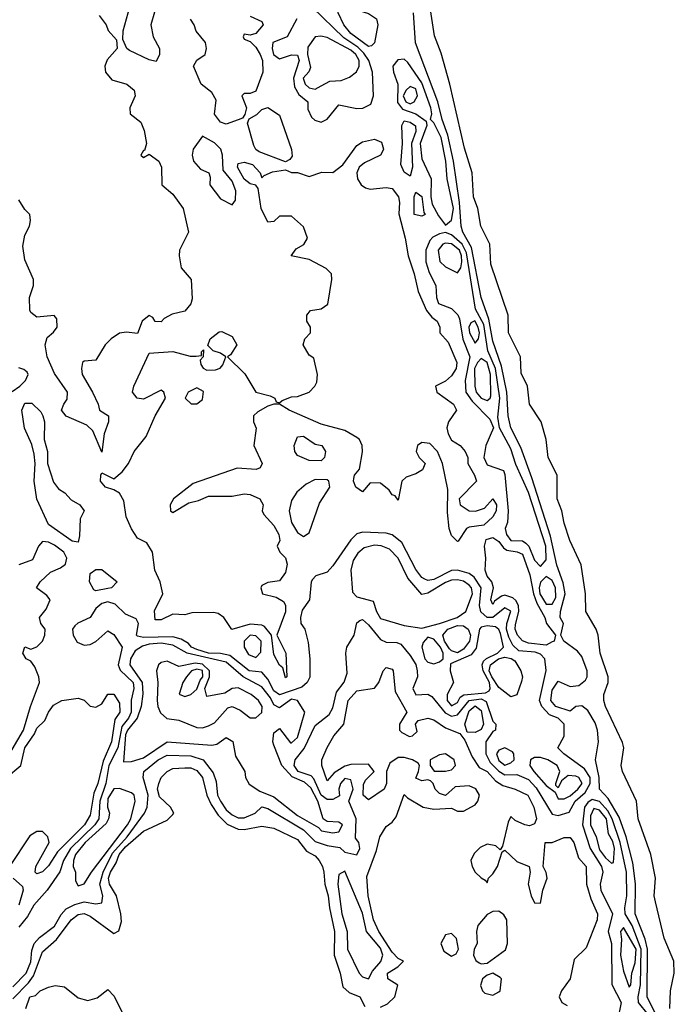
# Model space of a CAD drawing. Header units: inches. Extents: x 2792272 to 2951639, y 860504 to 1033803.
# Tile 190 of 209: x 2927753 to 2929962, y 991024 to 994347. Entities that reach past the tile are written whole.
import ezdxf

# ---------------------------------------------------------------- set-up
doc = ezdxf.new("R2010")
doc.units = ezdxf.units.IN
doc.header["$MEASUREMENT"] = 0
doc.layers.add('C9929', color=7, linetype='Continuous')

msp = doc.modelspace()

# ---------------------------------------------------------------- linework, layer by layer
at = {"layer": 'C9929', "color": 4}
for points, elevation in [([(2928930, 994257.3), (2928870, 994300.3), (2928846.8, 994330), (2928827.6, 994370), (2928825.6, 994390), (2928850, 994430.8), (2928862, 994438), (2928889.2, 994470), (2928910, 994480.7), (2928926, 994470), (2928924.7, 994450), (2928896.1, 994423.9), (2928871.3, 994410), (2928874.8, 994390), (2928890, 994380.5), (2928930, 994368.5), (2928957.1, 994350), (2928961.7, 994330), (2928950, 994269), (2928940.5, 994259.5)], 8), ([(2928768.5, 994291.5), (2928750, 994289.6), (2928725.4, 994254.5), (2928724.2, 994230), (2928734.3, 994185.7), (2928728.9, 994171.1), (2928709.3, 994150), (2928716, 994130), (2928730, 994116.9), (2928750, 994112.9), (2928770, 994124.2), (2928799.6, 994140.4), (2928837.5, 994142.5), (2928866.3, 994153.7), (2928888.9, 994171.1), (2928898.5, 994190), (2928898, 994210), (2928887, 994230), (2928870, 994244.2), (2928790, 994287.3)], 16), ([(2929050, 994214), (2929028.4, 994211.6), (2929012.4, 994190), (2929013.7, 994170), (2929029.1, 994130), (2929027.5, 994067.5), (2929045, 994045), (2929090.1, 994030.1), (2929124.9, 994004.9), (2929127.1, 993990), (2929104.4, 993930), (2929110, 993878), (2929141.3, 993810), (2929140.4, 993750), (2929144.5, 993724.5), (2929165.6, 993685.6), (2929190, 993654), (2929210, 993670.4), (2929217.1, 993710), (2929195.2, 993810), (2929191.1, 993870), (2929175.6, 993950), (2929150, 993999.5), (2929139.5, 994010), (2929143.9, 994030), (2929140.3, 994050), (2929110, 994133.7), (2929062.5, 994202.5)], 12), ([(2929070, 994121.4), (2929056.5, 994110), (2929047.3, 994090), (2929055.8, 994070), (2929070, 994063.8), (2929084.2, 994070), (2929095, 994090), (2929090, 994114)], 16), ([(2928650, 993868), (2928560.9, 993900.9), (2928549.2, 993909.2), (2928542.7, 993922.7), (2928522, 993998), (2928527.3, 994012.7), (2928552.5, 994027.5), (2928570, 994044.7), (2928590, 994050.8), (2928630, 994024.7), (2928670.4, 993909.6), (2928672.7, 993887.3), (2928664, 993876)], 8), ([(2929070, 993819.3), (2929050, 993832.3), (2929038.6, 993858.6), (2929044.5, 993930), (2929042.4, 993990), (2929050, 994006), (2929070, 994002), (2929088.9, 993988.9), (2929090.1, 993970), (2929074.8, 993930), (2929078.2, 993850)], 8), ([(2928935.1, 993775.1), (2928990, 993781.3), (2929010, 993777.1), (2929030.6, 993750), (2929034.8, 993730), (2929032, 993692), (2929054, 993610), (2929063.6, 993550), (2929084.2, 993490), (2929097.6, 993430), (2929125.9, 993365.9), (2929143.8, 993343.8), (2929162, 993330), (2929170.4, 993310), (2929170.7, 993290), (2929198.7, 993258.7), (2929227.7, 993190), (2929225.5, 993170), (2929210, 993145.1), (2929190, 993127), (2929156, 993110), (2929161, 993090), (2929217.3, 993050), (2929227.3, 993030), (2929199.5, 992990), (2929194.6, 992970), (2929198.9, 992950), (2929210, 992928), (2929238.8, 992910), (2929256, 992890), (2929264.7, 992870), (2929264.7, 992850), (2929287.7, 992810), (2929294, 992790), (2929235.8, 992730), (2929239.3, 992710), (2929270, 992690.3), (2929291.1, 992688.9), (2929321.4, 992698.6), (2929350, 992730.6), (2929362, 992710), (2929360.9, 992690), (2929350, 992669.7), (2929318.6, 992641.5), (2929270, 992635.1), (2929260.7, 992630), (2929233, 992587), (2929230, 992586.6), (2929210, 992606), (2929202.6, 992630), (2929196.3, 992683.7), (2929197.7, 992762.3), (2929179.3, 992850), (2929162.9, 992890), (2929136.6, 992916.6), (2929110, 992920.9), (2929094.8, 992910), (2929090.6, 992890), (2929100.7, 992870), (2929120.7, 992850), (2929111.6, 992828.5), (2929090, 992814.5), (2929056.7, 992803.3), (2929042, 992790), (2929030, 992726), (2929020.4, 992740.4), (2929010, 992744), (2928999.3, 992759.3), (2928970, 992783.7), (2928935.3, 992784.7), (2928910, 992754), (2928887, 992770), (2928879.5, 992790), (2928880.7, 992799.3), (2928882.7, 992810), (2928899.3, 992830), (2928909.2, 992889.2), (2928909, 992910), (2928899, 992930), (2928890, 992937.2), (2928850, 992961.2), (2928770, 992982.7), (2928662, 993030), (2928630, 993049.3), (2928610, 993049.6), (2928590, 993042.9), (2928555.9, 993024.1), (2928542, 993010), (2928542, 992990), (2928550.7, 992969.3), (2928542.8, 992910), (2928570.8, 992850), (2928564.7, 992835.3), (2928550.4, 992829.6), (2928486.2, 992833.8), (2928338.5, 992781.5), (2928271.3, 992730), (2928261, 992710), (2928262, 992690), (2928270, 992684.7), (2928323.3, 992716.7), (2928355.6, 992724.4), (2928390, 992739.1), (2928470, 992739.1), (2928510, 992747.3), (2928530, 992744.9), (2928562.8, 992730), (2928574.8, 992710), (2928571.3, 992690), (2928576.9, 992676.9), (2928610, 992640.7), (2928627.3, 992610), (2928630.5, 992589.5), (2928622, 992570), (2928631, 992550), (2928650, 992531), (2928655.8, 992510), (2928650, 992482), (2928630, 992454), (2928590, 992448), (2928570, 992438), (2928566, 992430), (2928572, 992410), (2928618, 992398), (2928643.5, 992383.5), (2928650, 992372), (2928650, 992348.7), (2928621, 992270), (2928650.7, 992210), (2928654.8, 992130), (2928650, 992126), (2928640.4, 992160.4), (2928630, 992168.7), (2928610, 992205.2), (2928602.7, 992270), (2928579.1, 992299.1), (2928570, 992303.6), (2928530, 992307.3), (2928469.1, 992289.1), (2928441.2, 992330), (2928422.9, 992342.9), (2928406.3, 992346.3), (2928334, 992346), (2928310, 992339.3), (2928270, 992341.2), (2928230, 992322), (2928210, 992322), (2928207.8, 992352.2), (2928236, 992410), (2928226.6, 992450), (2928208.7, 992490), (2928201.2, 992550), (2928182, 992582), (2928150, 992598), (2928130, 992628.7), (2928112.3, 992670), (2928103.6, 992723.6), (2928090, 992749), (2928070, 992761.2), (2928042.7, 992770), (2928025.6, 992790), (2928026.6, 992810), (2928030, 992818), (2928070, 992797.3), (2928098.9, 992821.1), (2928119.5, 992850), (2928139.5, 992890), (2928179.5, 992940.5), (2928209.6, 993010.4), (2928245.2, 993070), (2928239, 993090), (2928230, 993097.2), (2928170, 993067), (2928148.7, 993070), (2928133.2, 993090), (2928138, 993110), (2928190, 993222), (2928270, 993227.3), (2928328.4, 993211.6), (2928348.4, 993211.6), (2928366, 993214), (2928366, 993226), (2928372.7, 993232.7), (2928372, 993210), (2928362, 993198), (2928363.6, 993183.6), (2928371.6, 993171.6), (2928384.7, 993164.7), (2928414, 993166), (2928428.9, 993171.1), (2928438, 993182), (2928448, 993210), (2928430, 993222), (2928406, 993230), (2928387.3, 993247.3), (2928395.3, 993270), (2928426, 993294), (2928435.3, 993295.3), (2928470, 993278), (2928486, 993250), (2928463.6, 993216.4), (2928454, 993210), (2928512.2, 993152.2), (2928550, 993090.6), (2928598.4, 993078.4), (2928614, 993070), (2928618, 993058), (2928630, 993054), (2928638, 993062), (2928670, 993074.8), (2928690, 993076), (2928729.2, 993090.8), (2928749.3, 993110.7), (2928756, 993124), (2928757.2, 993150), (2928745.2, 993205.2), (2928730, 993215.3), (2928709.6, 993250), (2928715.3, 993270), (2928734, 993290), (2928734, 993310), (2928722, 993330), (2928722, 993350), (2928734.6, 993365.4), (2928770, 993371), (2928792.3, 993387.7), (2928806, 993470), (2928805.2, 993490), (2928787.5, 993507.5), (2928730, 993538), (2928669, 993550), (2928685.8, 993574.2), (2928711.7, 993588.3), (2928723.7, 993610), (2928710, 993648.7), (2928670, 993684), (2928630, 993684), (2928610, 993666.6), (2928590, 993663.7), (2928567.6, 993710), (2928558, 993778), (2928549.2, 993789.2), (2928530, 993793.2), (2928510, 993809.6), (2928488.2, 993850), (2928490, 993862), (2928510, 993866.8), (2928538.5, 993858.5), (2928564.7, 993830), (2928570, 993814), (2928578, 993822), (2928606.3, 993833.7), (2928650, 993841), (2928670, 993831.3), (2928690, 993831.3), (2928730, 993818), (2928772.7, 993832.7), (2928810, 993832), (2928842.9, 993857.1), (2928890, 993923.1), (2928910, 993935.6), (2928950, 993944.6), (2928973.8, 993933.8), (2928980.3, 993910), (2928977.6, 993902.4), (2928970, 993889.6), (2928915.9, 993864.1), (2928898, 993850), (2928890.4, 993830), (2928892.4, 993810), (2928904.9, 993790), (2928919.5, 993779.5)], 8), ([(2928370, 993954), (2928337.6, 993910), (2928334.9, 993890), (2928338.7, 993870), (2928362.6, 993842.6), (2928391, 993830), (2928395.9, 993815.9), (2928394.9, 993790), (2928430, 993743), (2928470, 993722.8), (2928481.5, 993738.5), (2928481.7, 993770), (2928470, 993802.4), (2928439.3, 993839.3), (2928437.2, 993890), (2928431.1, 993910), (2928410, 993931.5)], 12), ([(2929110, 993684.5), (2929084, 993690), (2929084.5, 993750), (2929090, 993764.7), (2929110, 993750.8), (2929116.3, 993696.3), (2929121, 993690)], 8), ([(2929190, 993628.7), (2929170, 993624.2), (2929146.5, 993613.5), (2929137.4, 993602.6), (2929123.7, 993570), (2929123.1, 993530), (2929134.2, 993494.2), (2929157.1, 993450), (2929159.3, 993410), (2929166.4, 993390), (2929210, 993372.7), (2929230.9, 993350.9), (2929237.5, 993337.5), (2929248.8, 993268.8), (2929271.8, 993210), (2929256.3, 993130), (2929258.4, 993090), (2929280, 993060), (2929339.1, 992999.1), (2929352, 992970), (2929325.8, 992910), (2929318.8, 992870), (2929330, 992845.2), (2929385.8, 992825.8), (2929390, 992812), (2929401, 992690), (2929399.3, 992650), (2929390.6, 992630), (2929395.3, 992610), (2929410, 992589.2), (2929450, 992588.2), (2929461.1, 992581.1), (2929470.8, 992570.8), (2929490, 992523.7), (2929510, 992502), (2929530, 992524), (2929528.3, 992570), (2929470, 992751.3), (2929426.6, 992846.6), (2929410, 992899.6), (2929372, 992970), (2929366, 993006), (2929372.8, 993070), (2929358.3, 993170), (2929333.1, 993230), (2929318.9, 993318.9), (2929291.3, 993370), (2929260.4, 993560.4), (2929245.9, 993590), (2929210, 993620.9)], 12), ([(2929190, 993593.4), (2929181.3, 993590), (2929165, 993570), (2929171.1, 993531.1), (2929190, 993513.1), (2929230, 993493.4), (2929242, 993510), (2929245.4, 993530), (2929244.3, 993550), (2929236.7, 993570), (2929210, 993591.1)], 16), ([(2929289.2, 993330.8), (2929275.3, 993324.8), (2929268.9, 993310), (2929270.2, 993290), (2929290, 993256), (2929300.9, 993270), (2929304.1, 993290), (2929300.5, 993310)], 16), ([(2929310, 993204.2), (2929297.2, 993190), (2929287.8, 993170), (2929288.6, 993110), (2929292.9, 993090), (2929310, 993070.3), (2929330, 993062.3), (2929340.5, 993070), (2929342.3, 993077.7), (2929342.1, 993150), (2929330.6, 993190.6)], 16), ([(2928350, 993105.2), (2928321, 993090), (2928311.3, 993070), (2928331, 993051), (2928350, 993050.8), (2928370, 993066), (2928372.7, 993092.7)], 8), ([(2927950, 992584), (2927930, 992587.3), (2927850, 992643.6), (2927810, 992728.7), (2927802, 992790), (2927805.1, 992850), (2927801.2, 992881.2), (2927793.4, 992913.4), (2927768.4, 992968.5), (2927759.5, 993030), (2927770, 993053.4), (2927793.4, 993053.4), (2927824, 993024), (2927830.8, 993010.8), (2927836.3, 992990), (2927834.9, 992930), (2927846.8, 992890), (2927846, 992850), (2927866.6, 992786.6), (2927883.8, 992763.8), (2927904.7, 992750), (2927926.8, 992726.8), (2927956, 992710), (2927970.7, 992690), (2927956.8, 992663.2), (2927954.9, 992605.1)], 8), ([(2928770, 992859), (2928730, 992859.3), (2928690, 992876), (2928681.6, 992890), (2928678.7, 992910), (2928690, 992939.1), (2928710, 992942), (2928750, 992914.8), (2928772, 992910), (2928784.7, 992890), (2928781, 992870)], 8), ([(2928750, 992795.1), (2928720, 992780), (2928687.5, 992752.5), (2928670, 992725.2), (2928662, 992690), (2928670, 992650.8), (2928690, 992617.1), (2928710, 992603), (2928730, 992615.5), (2928764.4, 992715.6), (2928799.6, 992770), (2928796.2, 992790), (2928790, 992794.3)], 12), ([(2929530, 992236.3), (2929470, 992243.7), (2929450, 992251.2), (2929432.6, 992270), (2929425.3, 992290), (2929425.7, 992305.7), (2929437.2, 992350), (2929435.6, 992370), (2929427.3, 992387.3), (2929416.7, 992396.7), (2929390, 992404.8), (2929378.3, 992401.7), (2929355.4, 992384.6), (2929350, 992373.2), (2929342.4, 992390), (2929352, 992430), (2929346, 992450), (2929330, 992469.6), (2929323.1, 992490), (2929326.3, 992530), (2929321.6, 992570), (2929326.6, 992593.4), (2929350, 992600.3), (2929370, 992586.7), (2929385, 992565), (2929396.8, 992556.8), (2929431.7, 992551.7), (2929450, 992543.1), (2929474.2, 992474.2), (2929487.3, 992410), (2929498.5, 992378.5), (2929525.3, 992330), (2929530.4, 992310), (2929561, 992270), (2929556, 992250), (2929550, 992247.3)], 8), ([(2928950, 992574.4), (2928915.6, 992564.4), (2928893.5, 992546.5), (2928878, 992522), (2928870.2, 992490), (2928875.6, 992415.6), (2928890, 992399.3), (2928945.2, 992385.2), (2928956.5, 992350), (2928970, 992326.7), (2929050, 992302.4), (2929110, 992294), (2929170, 992309.2), (2929229.5, 992330), (2929258.4, 992350), (2929280.8, 992410), (2929277.4, 992430), (2929270, 992439.2), (2929250, 992452.1), (2929230, 992457), (2929210, 992455.6), (2929190, 992448.2), (2929130, 992412), (2929110, 992407.8), (2929062.3, 992462.3), (2929030, 992529.7), (2929000.8, 992560.8), (2928972.2, 992572.2)], 16), ([(2928010, 992419.5), (2928003.3, 992423.3), (2927988.4, 992450), (2927990, 992478), (2928010, 992491.3), (2928030, 992492), (2928082, 992450), (2928062, 992430), (2928050, 992427.8)], 8), ([(2929530, 992468.4), (2929510, 992449.5), (2929505.8, 992430), (2929507.7, 992410), (2929530, 992375.2), (2929550, 992374.4), (2929562.6, 992397.4), (2929561.2, 992430), (2929550, 992454.8)], 12), ([(2929230, 992210.7), (2929210, 992216.8), (2929203.8, 992223.8), (2929186.4, 992250), (2929180.7, 992270), (2929198, 992290), (2929230, 992302.8), (2929250, 992301.8), (2929265.8, 992290), (2929273.6, 992270), (2929270.8, 992250), (2929250, 992223.5)], 12), ([(2929330, 992302.2), (2929310, 992297.4), (2929305, 992290), (2929293.3, 992226.7), (2929276.6, 992203.4), (2929207.1, 992172.9), (2929205, 992150), (2929216.4, 992110), (2929194.9, 992070), (2929194.9, 992050), (2929210, 992032.2), (2929230, 992042.6), (2929239.1, 992060.9), (2929251.1, 992068.9), (2929324.2, 992075.8), (2929337.4, 992082.6), (2929340.7, 992090), (2929338.2, 992110), (2929316.4, 992150), (2929313.6, 992170), (2929318, 992182), (2929328.3, 992191.7), (2929365.7, 992210), (2929385.7, 992230), (2929375.6, 992275.6), (2929369.3, 992289.3), (2929358.5, 992298.5)], 16), ([(2928530, 992269.8), (2928510.2, 992250), (2928510.2, 992230), (2928525.3, 992205.3), (2928550, 992194.9), (2928566.8, 992213.2), (2928567.2, 992250), (2928550, 992268)], 12), ([(2929130, 992263.6), (2929114.2, 992245.8), (2929110.2, 992230), (2929120.2, 992190), (2929130, 992179.2), (2929150, 992173.4), (2929170, 992179.7), (2929181.5, 992190), (2929181.5, 992210), (2929173.4, 992230), (2929150, 992256.4)], 16), ([(2928230, 992243.4), (2928190, 992239.3), (2928167.1, 992232.9), (2928142.8, 992217.2), (2928126.4, 992190), (2928124.5, 992170), (2928165.5, 992110), (2928168, 992072), (2928162.3, 992030), (2928149.4, 991990), (2928116.3, 991950), (2928110, 991933.6), (2928103, 991843), (2928130, 991844), (2928170, 991856), (2928250, 991910.3), (2928401.1, 991898.9), (2928417.5, 991902.5), (2928450, 991924.4), (2928471.5, 991911.5), (2928481.5, 991861.5), (2928512.8, 991810), (2928514.9, 991790), (2928527.1, 991767.1), (2928563.6, 991743.5), (2928610, 991724.7), (2928690, 991661.5), (2928761.6, 991621.6), (2928771.3, 991610), (2928810, 991603.6), (2928830, 991606.3), (2928842, 991630), (2928830, 991639.6), (2928790, 991640.9), (2928777.2, 991650), (2928758.6, 991710), (2928734.8, 991754.8), (2928714.1, 991774.1), (2928672.3, 991792.3), (2928637.2, 991830), (2928610, 991899), (2928606.6, 991910), (2928610, 991941), (2928630, 991954.8), (2928667, 991907), (2928670, 991906.4), (2928690, 991924.9), (2928714.5, 992010), (2928690, 992049.6), (2928670, 992053.8), (2928630, 992024.5), (2928610, 992035.1), (2928598.6, 992058.6), (2928570, 992096.2), (2928506.8, 992130), (2928450, 992179.5), (2928318, 992210), (2928270, 992236.7)], 16), ([(2929410, 992061.6), (2929370, 992094), (2929345.7, 992130), (2929337.4, 992150), (2929341.9, 992170), (2929368.7, 992190), (2929390, 992195.5), (2929411.4, 992191.4), (2929423.2, 992183.2), (2929444.2, 992150), (2929449.1, 992130), (2929446.3, 992113.7), (2929430, 992068.7)], 12), ([(2928250, 992182.7), (2928230, 992177.6), (2928221.6, 992170), (2928214.9, 992150), (2928218.6, 992110), (2928216.4, 992050), (2928218.7, 992030), (2928228.1, 992008.1), (2928249.5, 991989.5), (2928290, 991983.8), (2928350, 991958.3), (2928370, 991957.7), (2928390, 991963.7), (2928410, 991973.8), (2928455.2, 992024.8), (2928470, 992029.2), (2928496.9, 992016.9), (2928530, 991991.5), (2928550, 991991.3), (2928570.3, 992009.7), (2928571.4, 992030), (2928558.3, 992050), (2928534.2, 992070), (2928490, 992092.9), (2928470.2, 992089.8), (2928445.3, 992074.7), (2928383.7, 992063.7), (2928378, 992090), (2928392.8, 992130), (2928392.8, 992150), (2928370, 992172.3), (2928344.3, 992175.7), (2928290, 992164.4)], 24), ([(2928350, 992155.9), (2928332.2, 992150), (2928316, 992130), (2928303.7, 992110), (2928290.8, 992070.8), (2928310, 992063.1), (2928330, 992070.3), (2928350, 992087.9), (2928361.6, 992118.4), (2928371, 992130), (2928370, 992151)], 28), ([(2929290, 991941.7), (2929262.7, 991942.7), (2929254.5, 991970), (2929270, 992014.6), (2929290, 992031.5), (2929310, 992016.3), (2929318.2, 991970), (2929310, 991951.8)], 8), ([(2929190, 991869.3), (2929170, 991866), (2929138, 991850), (2929138, 991830), (2929151.3, 991811.3), (2929190, 991810.7), (2929210, 991816), (2929224, 991830), (2929219.3, 991850)], 8), ([(2929390, 991889.6), (2929370, 991882.4), (2929362, 991870), (2929370, 991847.1), (2929390, 991831.8), (2929410, 991839.5), (2929421.6, 991850), (2929420.9, 991870), (2929416.1, 991876.1)], 16), ([(2929490, 991857.6), (2929476.4, 991850), (2929474.9, 991830), (2929488.2, 991810), (2929530, 991762.4), (2929559.8, 991739.8), (2929570, 991718), (2929590, 991718), (2929610, 991728.1), (2929636.2, 991750), (2929650.5, 991770), (2929639.6, 991790), (2929630, 991794.8), (2929603.8, 991796.2), (2929580.9, 991779.1), (2929570, 991755.3), (2929562.7, 991762.7), (2929562.7, 991770), (2929575.1, 991810), (2929566.3, 991830), (2929535.1, 991850), (2929510, 991857.3)], 16), ([(2928090, 991752.7), (2928070, 991751.8), (2928050, 991719.3), (2928049.4, 991690), (2928055.8, 991670), (2928052.9, 991650), (2928045, 991635), (2927974, 991570), (2927940.6, 991530), (2927933.8, 991510), (2927933.4, 991490), (2927941.3, 991470), (2927941.1, 991441.1), (2927950, 991424.7), (2927970, 991431), (2927994.7, 991470), (2928116.1, 991630), (2928127.3, 991650), (2928142.9, 991710), (2928139.5, 991730), (2928130, 991738.4)], 16), ([(2929690, 991685.3), (2929679, 991661), (2929679.2, 991630), (2929698.6, 991590), (2929710, 991545.2), (2929730, 991518.2), (2929750, 991500.5), (2929756.6, 991503.4), (2929760.5, 991550), (2929754.4, 991574.4), (2929739.8, 991599.8), (2929732.8, 991650), (2929710, 991679.8)], 16), ([(2928850, 991473.2), (2928830, 991462), (2928826.7, 991430), (2928840.2, 991330), (2928858, 991270), (2928859.2, 991210), (2928898.4, 991130), (2928910, 991117.1), (2928930, 991110.7), (2928943.2, 991136.8), (2928971.6, 991168.4), (2928978.7, 991190), (2928970, 991214.2), (2928923.1, 991270), (2928910, 991331.8)], 12), ([(2929370, 991338.4), (2929350, 991338), (2929330, 991327), (2929299.3, 991290), (2929294.9, 991270), (2929296.3, 991230), (2929286, 991210), (2929283.8, 991190), (2929292.5, 991172.5), (2929303.9, 991163.9), (2929310, 991160.5), (2929330, 991162.8), (2929391.8, 991208.2), (2929399.3, 991230), (2929396.3, 991310), (2929386.7, 991326.7)], 8), ([(2929790, 991283.7), (2929780.4, 991270), (2929783.4, 991243.4), (2929780.1, 991190), (2929790, 991136), (2929810, 991082), (2929815.1, 991090), (2929818.9, 991130), (2929830, 991164), (2929833, 991210)], 16), ([(2929210, 991263.6), (2929190, 991258.4), (2929173.7, 991230), (2929183.9, 991203.9), (2929210, 991186.7), (2929225.8, 991194.2), (2929234, 991210), (2929227, 991247)], 8), ([(2929350, 991129.2), (2929330, 991122.7), (2929314.8, 991110), (2929308.2, 991088.2), (2929314.8, 991070), (2929322.4, 991062.4), (2929350, 991054.8), (2929370, 991066), (2929374, 991070), (2929379, 991110), (2929374.5, 991114.5)], 8)]:
    msp.add_lwpolyline(points, close=True, dxfattribs=dict(at, elevation=elevation))
for points, elevation in [([(2929947, 991010), (2929949.6, 991070.4), (2929962, 991130), (2929960.9, 991170), (2929927.9, 991247.9), (2929898.4, 991370), (2929894.5, 991390), (2929898.4, 991450), (2929882.9, 991530), (2929839.6, 991650), (2929834.5, 991710), (2929787.3, 991810), (2929782.9, 991830), (2929792, 991890), (2929787.7, 991907.7), (2929729.5, 992030), (2929724.5, 992050), (2929724.5, 992070), (2929738.4, 992110), (2929738.4, 992130), (2929712, 992210), (2929705.1, 992270), (2929698.4, 992290), (2929663.7, 992350), (2929662, 992410), (2929647.3, 992507.3), (2929609.5, 992590), (2929590, 992648), (2929582.7, 992690), (2929567, 992730), (2929566.6, 992810), (2929536, 992870), (2929529.3, 992930), (2929512.3, 992990), (2929473.2, 993050), (2929466.6, 993110), (2929445.6, 993154.4), (2929442.7, 993210), (2929402.7, 993290), (2929401.2, 993350), (2929342.5, 993522.5), (2929339.5, 993590), (2929309.4, 993650.6), (2929299.3, 993710), (2929284.5, 993750), (2929279.5, 993830), (2929253.4, 993913.4), (2929204.5, 994130), (2929174.8, 994234.8), (2929152.5, 994292.5), (2929125.1, 994470)], 4), ([(2928207.3, 994372.7), (2928195.6, 994330), (2928203.1, 994290), (2928224.9, 994250), (2928224.9, 994230), (2928213.3, 994206.7), (2928190, 994211.5), (2928122.9, 994242.9), (2928114, 994250), (2928100.4, 994280.4), (2928102, 994310), (2928130, 994411.3)], 8), ([(2928687.7, 994350), (2928655.5, 994290), (2928607, 994270), (2928604.7, 994250), (2928609.2, 994230), (2928630, 994215.8), (2928670, 994228.9), (2928690, 994228), (2928696.3, 994210), (2928677, 994150), (2928680.4, 994120.5), (2928694.7, 994094.7), (2928725.5, 994070), (2928724.9, 994044.9), (2928738, 994018), (2928748.5, 994008.5), (2928770, 994001.1), (2928790, 994012), (2928830, 994060.4), (2928890, 994047.7), (2928910.8, 994049.2), (2928937.6, 994062.4), (2928946.8, 994090), (2928943.1, 994170), (2928930.8, 994210), (2928914.6, 994234.6), (2928894.4, 994254.4), (2928846.4, 994286.4), (2928739.3, 994390)], 12), ([(2928021.3, 994361.3), (2928044.7, 994330), (2928051.1, 994311.1), (2928079.6, 994279.6), (2928082, 994250), (2928048, 994212), (2928040.4, 994190), (2928041.7, 994170), (2928064.1, 994144.1), (2928114, 994130), (2928139.3, 994110), (2928142, 994090), (2928124, 994050), (2928126, 994030), (2928162, 994002), (2928173, 993973), (2928181, 993930), (2928174, 993906), (2928170, 993906), (2928162, 993890), (2928170, 993882), (2928190, 993894), (2928222, 993870), (2928230.7, 993850), (2928232, 993790), (2928270, 993758), (2928304.7, 993710), (2928322, 993630), (2928292, 993570), (2928291.3, 993550), (2928298, 993510), (2928331.3, 993470), (2928334.4, 993405.6), (2928330, 993388), (2928310, 993364), (2928266.8, 993353.2), (2928240.7, 993339.3), (2928230, 993328), (2928210, 993328.7), (2928202, 993342), (2928190, 993348.7), (2928166, 993330), (2928150, 993288), (2928112.7, 993292.7), (2928090, 993289.3), (2928061, 993270), (2928041, 993250), (2928010, 993198), (2927970, 993195.3), (2927964.7, 993190), (2927961, 993170), (2927964, 993150), (2927998.8, 993090), (2928018, 993050), (2928022, 993030), (2928052, 993010), (2928052, 992990), (2928038, 992950), (2928030, 992888), (2927999.5, 992959.5), (2927978.9, 992978.9), (2927910, 993009.2), (2927894, 993030), (2927901.2, 993050), (2927913.4, 993066.6), (2927914, 993090), (2927870, 993153.2), (2927845.7, 993210), (2927838.7, 993250), (2927845.1, 993274.9), (2927867.2, 993292.8), (2927879.3, 993310), (2927878, 993338), (2927869.1, 993349.1), (2927810, 993342.9), (2927790, 993359.3), (2927787, 993367), (2927785.4, 993410), (2927799.5, 993450), (2927799.5, 993470), (2927770, 993537.2), (2927762.8, 993582.8), (2927770, 993620.7), (2927785.6, 993650), (2927789.6, 993670), (2927786.6, 993690), (2927770, 993706.6), (2927750, 993739.3)], 8), ([(2928530, 994358.8), (2928570, 994341), (2928574.4, 994330), (2928550, 994301.2), (2928530, 994295.3), (2928510, 994298), (2928506.8, 994290), (2928510, 994282), (2928530, 994274), (2928550, 994254.8), (2928563.8, 994230), (2928571.8, 994210), (2928573.4, 994170), (2928550, 994106), (2928530, 994098), (2928510, 994098), (2928502, 994090), (2928518, 994050), (2928512.7, 994027.3), (2928504.7, 994015.3), (2928490, 994009), (2928450, 993995.3), (2928430, 994001.2), (2928410, 994028.7), (2928416, 994076), (2928401.5, 994101.5), (2928365.1, 994130), (2928339.5, 994190), (2928350, 994210.7), (2928379, 994230), (2928382.7, 994250), (2928379.3, 994270), (2928348.4, 994308.4), (2928342, 994330), (2928329.3, 994349.3)], 8), ([(2929896.8, 990996.8), (2929869.9, 991050), (2929871.5, 991210), (2929864, 991244), (2929829.8, 991330), (2929830.8, 991430.8), (2929821.6, 991501.6), (2929799.8, 991590), (2929776, 991656), (2929738.8, 991718.8), (2929709.7, 991750), (2929708.2, 991790), (2929695.8, 991850), (2929706.4, 991910), (2929702.9, 991950), (2929694.5, 991974.5), (2929670, 992015.6), (2929650, 992031.6), (2929630, 992029.5), (2929610, 992013.6), (2929562.4, 992030), (2929544.8, 992050), (2929550, 992084.9), (2929570, 992114.9), (2929610, 992096.5), (2929639.3, 992100.7), (2929662.2, 992117.8), (2929667.9, 992130), (2929668.1, 992150), (2929650, 992198.7), (2929635.8, 992215.8), (2929588.7, 992250), (2929579, 992270), (2929587.6, 992310), (2929576.9, 992330), (2929577.7, 992350), (2929593.1, 992410), (2929587.1, 992447.1), (2929566, 992506), (2929544.2, 992604.2), (2929481.6, 992801.6), (2929444, 992904), (2929409.8, 992970.2), (2929401.1, 993010), (2929396.5, 993090), (2929378.2, 993178.2), (2929350, 993262), (2929336.5, 993336.5), (2929310, 993409.4), (2929278, 993578), (2929248.7, 993630), (2929242.9, 993650), (2929237, 993730), (2929216.3, 993870), (2929197.3, 993957.3), (2929178.2, 994010), (2929163.9, 994070), (2929088.9, 994268.9), (2929081.5, 994370)], 8), ([(2927727.2, 993092.7), (2927753.6, 993110), (2927772.7, 993130), (2927781.2, 993150), (2927777.5, 993157.5), (2927766.8, 993166.8), (2927750, 993172.3)], 12), ([(2927730, 991083.2), (2927774.6, 991130), (2927790, 991167.7), (2927793.5, 991206.5), (2927801.1, 991230), (2927819.7, 991250), (2927870, 991287.9), (2927892.9, 991327.1), (2927910, 991346.9), (2927938.3, 991361.7), (2927970, 991370.2), (2928010, 991363.7), (2928030, 991367.3), (2928033.3, 991390), (2928023.2, 991430), (2928034, 991470), (2928065.8, 991534.2), (2928115.2, 991590), (2928173.5, 991670), (2928183.1, 991690), (2928186, 991730), (2928169.5, 991790), (2928171.8, 991810), (2928219.7, 991850), (2928250, 991865.2), (2928330, 991862.6), (2928372.4, 991850), (2928405.8, 991805.8), (2928416.1, 991776.1), (2928420.7, 991730), (2928430, 991710.4), (2928450, 991680.9), (2928470, 991663.6), (2928490, 991654), (2928510, 991654), (2928547, 991670), (2928569.7, 991690.3), (2928590, 991685.3), (2928710, 991613.5), (2928750, 991574), (2928790, 991560.2), (2928833.4, 991553.4), (2928850, 991538), (2928890, 991528.4), (2928900.5, 991550), (2928897, 991570), (2928885.6, 991585.6), (2928888.7, 991650), (2928863.7, 991710), (2928877.8, 991750), (2928870, 991782), (2928850, 991786), (2928834.9, 991770), (2928830.3, 991750), (2928832.3, 991727.7), (2928810, 991715.1), (2928790, 991715.5), (2928770, 991729.8), (2928745.2, 991785.2), (2928736, 991796), (2928692.3, 991810), (2928678.5, 991830), (2928682.6, 991850), (2928712.8, 991887.2), (2928750, 991964.9), (2928797.3, 992002.7), (2928810, 992025.5), (2928822, 992078), (2928848.3, 992111.7), (2928858.4, 992141.6), (2928853.8, 992210), (2928857.2, 992230), (2928881.7, 992270), (2928890, 992311.3), (2928900.1, 992319.9), (2928910, 992323), (2928930, 992304.9), (2928970, 992256.1), (2928990, 992246.4), (2929026, 992246), (2929039.4, 992239.4), (2929070, 992202), (2929090, 992170.7), (2929094.4, 992150), (2929094.8, 992130), (2929079.5, 992090), (2929090, 992068.7), (2929130, 992070.6), (2929143.2, 992063.2), (2929188.1, 992008.1), (2929210, 991997.3), (2929230, 992001.4), (2929270, 992050.1), (2929310, 992055.3), (2929326.8, 992046.8), (2929350, 991980.5), (2929359.3, 991970), (2929358.8, 991950), (2929350, 991945.6), (2929325.7, 991910), (2929326.2, 991870), (2929340.4, 991840.4), (2929370, 991811.7), (2929390, 991799.4), (2929430, 991799.7), (2929470, 991783.2), (2929495.5, 991755.5), (2929550, 991666), (2929570, 991661.3), (2929606.6, 991673.4), (2929627.5, 991710), (2929661, 991739), (2929677.5, 991770), (2929678.1, 991790), (2929659.3, 991819.3), (2929589.3, 991870), (2929569.2, 991890), (2929590.5, 991929.5), (2929590.7, 991970), (2929570, 991989.8), (2929541.1, 992001), (2929514.6, 992030), (2929507.4, 992050), (2929529.1, 992150.9), (2929524.7, 992190), (2929510, 992205.8), (2929492.4, 992212.4), (2929437.7, 992217.7), (2929416.9, 992236.9), (2929403.1, 992263.1), (2929395.9, 992290), (2929396.3, 992310), (2929410, 992351.6), (2929390, 992362), (2929350, 992329.9), (2929329.9, 992329.9), (2929308.7, 992348.7), (2929304.1, 992370), (2929309.9, 992430), (2929286.4, 992466.4), (2929270, 992478.2), (2929230, 992489.8), (2929210, 992488.9), (2929150, 992458.4), (2929130, 992454.8), (2929119.6, 992459.6), (2929110, 992465.1), (2929090, 992491.5), (2929042.7, 992582.7), (2929010, 992608.3), (2928990, 992614), (2928910, 992617.6), (2928890, 992612.3), (2928870, 992591.8), (2928810, 992503.7), (2928790, 992482.7), (2928752, 992470), (2928741.4, 992458.6), (2928736, 992450), (2928730.7, 992390), (2928705.6, 992354.4), (2928700.2, 992330), (2928702, 992310), (2928715.3, 992290), (2928725.7, 992245.7), (2928731.4, 992190), (2928731.4, 992128.6), (2928722.4, 992110), (2928704.8, 992095.2), (2928630, 992068.9), (2928610, 992082.3), (2928590, 992121.6), (2928570, 992145.6), (2928527.6, 992150), (2928462, 992202), (2928430, 992208.7), (2928390, 992209.9), (2928350, 992222.2), (2928332.4, 992230), (2928322.2, 992242.2), (2928297.1, 992257.1), (2928270, 992264.5), (2928170, 992261.8), (2928150, 992266.6), (2928147.1, 992270), (2928153.5, 992310), (2928145.8, 992325.8), (2928110, 992340.9), (2928074.7, 992374.7), (2928050, 992382.2), (2928030, 992377.4), (2928010, 992359.7), (2927990.2, 992329.8), (2927948.8, 992311.2), (2927938.8, 992301.2), (2927930.7, 992290), (2927933.4, 992270), (2927946.9, 992246.9), (2927970, 992236.4), (2927990, 992238.7), (2928010, 992248.8), (2928050, 992284.9), (2928070, 992273), (2928098.3, 992230), (2928085.3, 992170), (2928091.8, 992151.8), (2928135.4, 992110), (2928137.5, 992090), (2928129.4, 992050.6), (2928128.6, 992010), (2928119.3, 991990), (2928097.9, 991962.1), (2928083.4, 991890), (2928053.8, 991830), (2928043.5, 991770), (2928022.9, 991710), (2928020.2, 991650), (2928006.7, 991630), (2927924.4, 991550), (2927900.2, 991510), (2927888.3, 991471.7), (2927845.3, 991410), (2927800.9, 991359.1), (2927778.7, 991321.3), (2927750, 991284.7)], 12), ([(2927708.5, 991851.5), (2927765.9, 991950), (2927788.8, 992030), (2927819.1, 992110), (2927817.7, 992130), (2927803.3, 992163.3), (2927790, 992182), (2927774, 992190), (2927762.7, 992210), (2927770, 992230.5), (2927790, 992222.8), (2927810, 992230.7), (2927829.6, 992250.4), (2927838, 992270), (2927839, 992290), (2927823.7, 992310), (2927819.3, 992330), (2927842.4, 992357.6), (2927855.1, 992390), (2927844.5, 992404.5), (2927809.3, 992430), (2927821.2, 992450), (2927857, 992483), (2927890, 992497), (2927907.3, 992510), (2927912.2, 992530), (2927902, 992550), (2927870, 992574), (2927850, 992583.6), (2927830, 992586), (2927816.3, 992570), (2927796, 992524), (2927750, 992507.3)], 12), ([(2928970, 991014.4), (2928993.9, 991026.1), (2929018.4, 991050), (2929029.2, 991089.2), (2928995.3, 991110), (2928994, 991130), (2929029.3, 991150.7), (2929048, 991170), (2929030, 991179), (2929010, 991200.7), (2928964.2, 991270), (2928946.2, 991310), (2928928.9, 991390), (2928924, 991456), (2928956.9, 991543.1), (2928968.2, 991590), (2928990, 991624.9), (2929010, 991639.1), (2929023.1, 991656.9), (2929050, 991732), (2929061, 991721), (2929114, 991690), (2929150, 991682.8), (2929210, 991686), (2929230, 991676), (2929250, 991676), (2929290, 991698), (2929299, 991710), (2929304, 991730), (2929292.1, 991752.1), (2929270, 991762), (2929222, 991758), (2929190, 991728.7), (2929170, 991735.3), (2929155.3, 991750), (2929148, 991770), (2929139, 991779), (2929130, 991782), (2929110, 991779), (2929090, 991788), (2929099, 991810), (2929102, 991830), (2929098, 991838), (2929078, 991850), (2929050, 991856.9), (2929030, 991857.6), (2929001.6, 991838.4), (2928990.3, 991810), (2928990.8, 991769.2), (2928982.8, 991750), (2928930, 991714), (2928912, 991730), (2928913.3, 991766.7), (2928919.6, 991780.4), (2928949.2, 991810), (2928930, 991835.1), (2928870, 991834), (2928850, 991828.5), (2928814, 991806), (2928790, 991779), (2928772.3, 991830), (2928772.7, 991850), (2928790, 991891.3), (2928813.2, 991930), (2928847, 991970), (2928861.3, 992050), (2928890, 992082.8), (2928950, 992091), (2928965.2, 992110), (2928979, 992150), (2928990, 992161), (2929010, 992156), (2929013.4, 992150), (2929020.4, 992080.4), (2929058.8, 992010), (2929034.8, 991970), (2929034.8, 991950), (2929042, 991942), (2929068, 991928), (2929078, 991930), (2929094.5, 991945.5), (2929089, 991970), (2929098, 991982), (2929130, 991990.6), (2929150, 991984), (2929190, 991958), (2929238, 991938), (2929255.5, 991915.5), (2929279.5, 991859.5), (2929303.6, 991823.6), (2929330, 991810.2), (2929358.2, 991778.2), (2929382.8, 991762.8), (2929424.7, 991750), (2929467.3, 991730), (2929487.7, 991690), (2929496.4, 991650), (2929490, 991634), (2929472.8, 991627.2), (2929458, 991630), (2929425.2, 991645.2), (2929410, 991658), (2929401.4, 991638.6), (2929382, 991558), (2929374, 991546), (2929359.1, 991559.1), (2929330, 991564.5), (2929306.2, 991553.8), (2929286.7, 991533.3), (2929274.9, 991510), (2929279.3, 991490), (2929290, 991470.8), (2929310, 991450.8), (2929323.6, 991443.6), (2929330, 991434), (2929335.3, 991450), (2929350, 991464.7), (2929365.1, 991490), (2929381.2, 991538.8), (2929390, 991544.7), (2929430, 991506), (2929472, 991490), (2929476, 991470), (2929468.4, 991430), (2929479.1, 991390), (2929490, 991367.3), (2929510, 991366), (2929518, 991410), (2929532.7, 991450), (2929529.3, 991469.3), (2929519, 991490), (2929526, 991570), (2929550, 991570.7), (2929590, 991587.3), (2929610, 991587.3), (2929623, 991570), (2929638.4, 991518.4), (2929664, 991490), (2929666, 991430), (2929679.9, 991379.9), (2929703, 991330), (2929701.6, 991310), (2929664.5, 991215.5), (2929624.4, 991175.6), (2929610.5, 991110), (2929581.6, 991070), (2929573, 991050), (2929582.8, 991030), (2929599.9, 991019.9)], 8), ([(2927708.5, 991790), (2927756, 991830), (2927769.8, 991890), (2927803, 991937), (2927810, 991956), (2927837.5, 991982.5), (2927849.3, 992010), (2927866.2, 992033.8), (2927895.3, 992050), (2927950, 992057.6), (2927970.4, 992050.4), (2927990, 992030.8), (2928010, 992026.8), (2928030, 992038), (2928050, 992071), (2928070, 992070.8), (2928090, 992041), (2928090.2, 992010), (2928074.1, 991985.9), (2928062.6, 991910), (2928034.7, 991845.3), (2928015.8, 991770), (2928002.5, 991737.4), (2927990, 991662.9), (2927971.1, 991630), (2927880.5, 991539.5), (2927850, 991491.5), (2927830, 991471.5), (2927810, 991464.5), (2927805.1, 991470), (2927807.4, 991490), (2927852.6, 991570), (2927847.6, 991590), (2927830, 991607.6), (2927810, 991607.9), (2927787.3, 991592.7), (2927718.5, 991490)], 8), ([(2927730, 991042.7), (2927782.5, 991097.4), (2927799.6, 991120.4), (2927830, 991202), (2927876.8, 991243.2), (2927926.6, 991310), (2927950, 991327.2), (2927970, 991331.3), (2927990, 991321.7), (2928070, 991263), (2928087.5, 991272.5), (2928096.2, 991303.8), (2928094.3, 991330), (2928079.1, 991390), (2928055.8, 991430), (2928052.4, 991450), (2928059.1, 991470), (2928078, 991502), (2928087.9, 991530), (2928110, 991555.8), (2928170, 991608.7), (2928250, 991646), (2928270, 991664.7), (2928273.2, 991670), (2928261.2, 991690), (2928224.6, 991724.6), (2928218, 991750), (2928221.8, 991770), (2928229.8, 991790.2), (2928250, 991810.3), (2928270, 991820.2), (2928310, 991822.8), (2928330, 991822.4), (2928350, 991814), (2928370, 991790.4), (2928384.4, 991730), (2928398.9, 991698.9), (2928422.5, 991662.6), (2928452.8, 991632.8), (2928490, 991615.2), (2928510, 991614.2), (2928570, 991625.7), (2928610, 991618.7), (2928690, 991580.4), (2928721.1, 991541.1), (2928750, 991525.5), (2928763.8, 991510), (2928774.9, 991490), (2928779.5, 991470), (2928782.8, 991430), (2928794, 991390), (2928797.8, 991350), (2928815.3, 991270), (2928813.7, 991190), (2928834.4, 991130), (2928843.4, 991083.4), (2928864.4, 991064.4), (2928901, 991050), (2928917.3, 991017.3)], 8), ([(2929873.5, 990990), (2929841, 991030), (2929839.8, 991050), (2929848.2, 991090), (2929850.4, 991210), (2929819.9, 991290), (2929796.5, 991330), (2929794.8, 991350), (2929801.5, 991390), (2929800.8, 991470), (2929779, 991570), (2929752.2, 991650), (2929737.1, 991677.1), (2929710, 991708.5), (2929684.9, 991715.1), (2929670, 991705.3), (2929659.4, 991690), (2929652.2, 991630), (2929678, 991550), (2929716.6, 991490), (2929720.6, 991470), (2929712.2, 991430), (2929714.4, 991410), (2929753.1, 991330), (2929739.3, 991270), (2929750.2, 991230), (2929751.3, 991091.3), (2929782.6, 991030), (2929770.2, 990970)], 12), ([(2927730.4, 991450), (2927762.5, 991422.5), (2927764.9, 991410), (2927750, 991359.3)], 8), ([(2927773.2, 991010), (2927787, 991050), (2927806, 991054), (2927822, 991070), (2927850, 991082.8), (2927872.5, 991087.5), (2927903.4, 991083.4), (2927950, 991046), (2927983.1, 991036.9), (2928014, 991046), (2928050, 991074), (2928071.6, 991051.6), (2928102, 990990)], 4)]:
    msp.add_lwpolyline(points, dxfattribs=dict(at, elevation=elevation))

doc.saveas('drawing.dxf')
